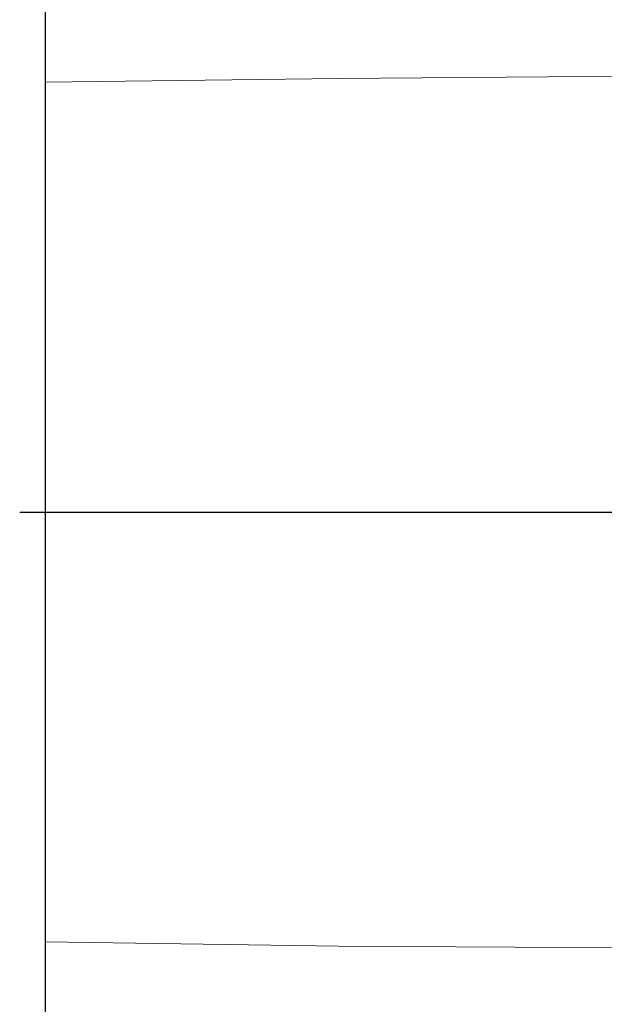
# Model space of a CAD drawing. Header units: metres. Extents: x 7408630 to 15602436, y 5561464 to 13303678.
# Tile 71 of 256: x 7414120 to 7414144, y 5563933 to 5563973. Entities that reach past the tile are written whole.
import ezdxf
from ezdxf.enums import TextEntityAlignment as Align

# ---------------------------------------------------------------- set-up
doc = ezdxf.new("R2010")
doc.units = ezdxf.units.M
doc.header["$MEASUREMENT"] = 0
for name, color, linetype, lineweight in [('!! 0_Opis_pom', 9, 'Continuous', 13), ('!! 1_OPIS POM NOWE', 140, 'Continuous', 5), ('!! 2_wypos-sanitarne', 240, 'Continuous', 9), ('Granica', 112, 'Continuous', 80)]:
    doc.layers.add(name, color=color, linetype=linetype, lineweight=lineweight)
doc.layers.add('!! 1_zabudowa GK', color=33, linetype='Continuous')
doc.styles.add('ARIAL', font='tahoma.ttf')

# ---------------------------------------------------------------- blocks, each defined once
blk = doc.blocks.new('A$C324a30b8')
at = {"lineweight": 0}
for points in [[(0.17552, 0), (0.17692, -0.11958), (0.17797, -0.23916)], [(-0.17797, -0.23916), (-0.17727, -0.11958), (-0.17552, 0)], [(-0.17552, 0), (0.17552, 0)]]:
    blk.add_lwpolyline(points, dxfattribs=at)
at = {"layer": 'DEFPOINTS'}
blk.add_lwpolyline([(0, 0.01049), (0, -0.71083)], dxfattribs=at)
blk = doc.blocks.new('A$C9c944097')
at = {"layer": '!! 1_zabudowa GK'}
blk.add_lwpolyline([(3418.36947, -3453.97213), (3418.36947, -3243.97213)], dxfattribs=at)
at = {"layer": '!! 2_wypos-sanitarne', "xscale": 100, "yscale": 100, "zscale": 100, "rotation": 89.99999999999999}
blk.add_blockref('A$C324a30b8', (3418.36961, -3303.97167), dxfattribs=at)
at = {"layer": '!! 0_Opis_pom', "ltscale": 0.7, "style": 'ARIAL'}
for tag, p in [('B2,14', (2497.12282, -23.97252)), ('B2,12', (1965.56932, -35.77631)), ('B2,11', (1692.08817, -60.77765)), ('B2,16', (3818.15438, -63.71828)), ('B2,19.1', (5324.74708, -87.92078)), ('B2,17', (4129.82322, -93.25972)), ('B2,15', (3189.46558, -109.69496)), ('B2,10', (1351.71035, -111.25665)), ('B2,13', (2272.99389, -121.89624)), ('A2,5', (1075.52681, -127.78965)), ('B2,18', (4545.51277, -234.12017)), ('B2,19', (5775.76711, -239.42159)), ('A2,4', (318.83322, -329.3265)), ('A2.1', (994.53557, -353.44633)), ('B2.7', (3171.3557, -458.01164)), ('B2.2', (3599.26223, -690.3637)), ('A2.2', (994.53557, -692.67095)), ('B2,21', (4593.23787, -912.69388)), ('B2,9', (1798.58924, -939.09545)), ('A2.3', (455.44717, -940.66614)), ('B2,4', (3116.67143, -940.65712)), ('B2,3', (3297.35823, -941.16418)), ('B2,8', (2517.28573, -960.07338)), ('B2,20', (5834.09772, -965.70749)), ('B2.1', (3927.81794, -970.24709)), ('B2,5', (3309.56672, -1129.12418)), ('B2,6', (3122.36837, -1171.43557)), ('C2,2', (3435.86614, -1487.77973)), ('C2,1', (3957.73656, -2408.10352)), ('C2,3', (3457.72791, -2555.15039)), ('D1,1', (2554.19917, -3205.91504)), ('C2,4', (3866.78124, -3285.77383)), ('D1,4', (1780.27581, -3366.18103)), ('D1,6', (1380.86316, -3373.10994)), ('D1,3', (2098.36626, -3546.18257)), ('C2,5', (3178.15957, -3610.67242)), ('D1,5', (1914.6928, -3621.18339)), ('D1,2', (2201.15492, -3794.18451)), ('D1,7', (477.95048, -4408.76849)), ('D1,8', (338.43039, -4834.32895))]:
    blk.add_attdef(tag, text='', height=11.968, dxfattribs=at).set_placement(p, align=Align.MIDDLE_CENTER)
at = {"layer": '!! 1_OPIS POM NOWE', "style": 'ARIAL'}
for tag, p in [('C2.5B', (3593.7377, -3168.5911)), ('C2,5C', (3526.78796, -3281.02046)), ('C2.4', (3997.15534, -3347.99835)), ('E2,2', (2945.33506, -3413.31629)), ('C2,5A', (3566.4961, -3615.37865)), ('E2.9', (3984.52714, -3783.77287)), ('E2.7', (4645.53364, -3784.14655)), ('D1,2', (2903.25587, -3794.18451)), ('E2.2', (3405.83089, -4049.74196)), ('E2.8', (4380.36687, -4058.97571)), ('E2.6', (5154.87983, -4066.29138)), ('E2.1', (4427.07303, -4318.94156)), ('E2,3', (3401.59976, -4465.83792)), ('E2.4', (3758.95342, -4705.0924)), ('E2.5', (5238.11734, -4786.79525))]:
    blk.add_attdef(tag, text='', height=11.968, dxfattribs=at).set_placement(p, align=Align.MIDDLE_CENTER)

msp = doc.modelspace()

# ---------------------------------------------------------------- block references
at = {"layer": 'Granica'}
msp.add_blockref('A$C9c944097', (7410702.59401, 5567256.9858), dxfattribs=at)

doc.saveas('drawing.dxf')
